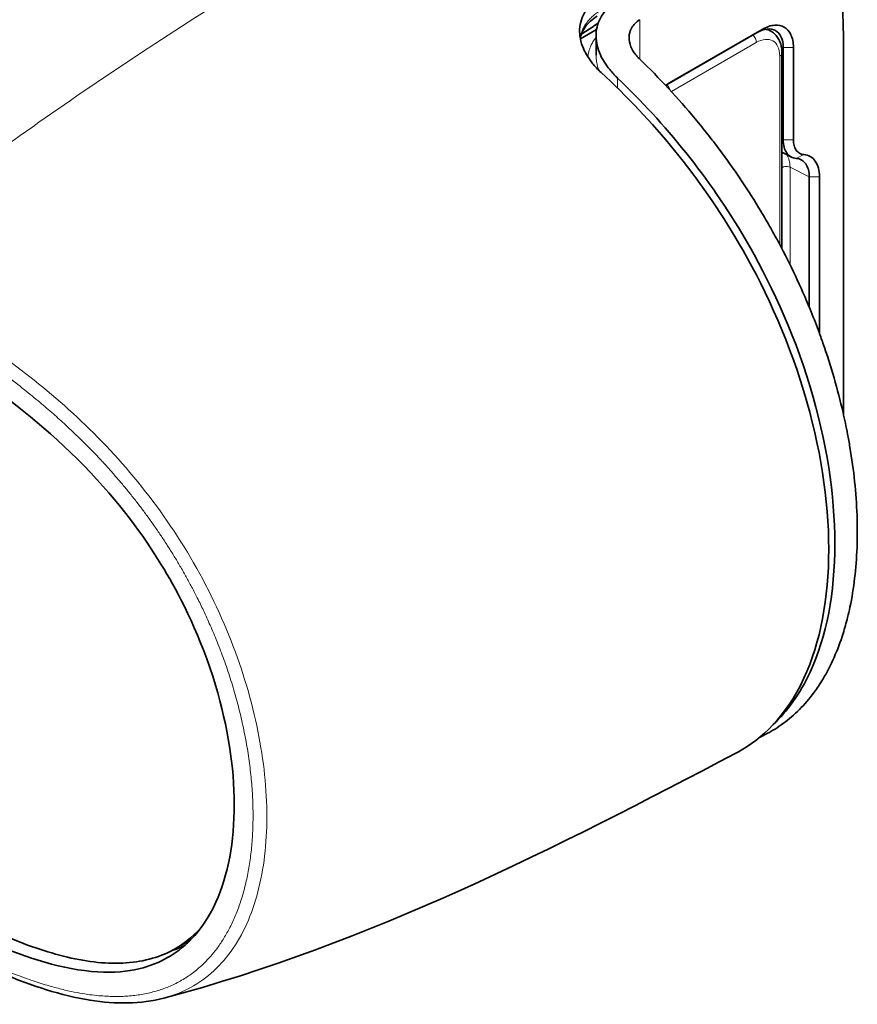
# Model space of a CAD drawing. Header units: millimetres. Extents: x 5 to 415, y 5 to 292.
# Tile 62 of 112: x 288 to 311, y 216 to 243. Entities that reach past the tile are written whole.
import ezdxf

# ---------------------------------------------------------------- set-up
doc = ezdxf.new("R2010")
doc.units = ezdxf.units.MM
doc.layers.add('Sichtbar (ISO)', color=7, linetype='Continuous', lineweight=35)
doc.layers.add('Sichtbar schmal (ISO)', color=7, linetype='Continuous', lineweight=18)

msp = doc.modelspace()

# ---------------------------------------------------------------- linework, layer by layer
at = {"layer": 'Sichtbar (ISO)'}
for p, q in [((303.61416802, 242.71268597), (303.17430734, 242.45873229)), ((305.50618986, 241.20819973), (307.96941207, 242.63034173)), ((305.59541129, 241.26531133), (308.10552661, 242.71452708)), ((308.3551668, 242.65718721), (308.24106737, 242.72306255)), ((303.59996772, 242.54148752), (303.59996772, 242.01301531)), ((308.6415629, 236.76409085), (308.6415629, 242.07198273)), ((308.67608772, 242.22234161), (308.67608772, 239.71695091)), ((308.95390875, 242.22471673), (308.95390875, 239.71975682)), ((310.31539653, 242.00240722), (310.31539664, 232.25132544)), ((308.6415629, 239.37927093), (308.90267041, 239.24886721)), ((309.38319451, 238.71140478), (309.38319451, 235.17669742)), ((309.66101553, 238.71416057), (309.66101553, 234.46419875)), ((291.46005915, 230.06508476), (291.46007993, 230.0650586)), ((292.60367142, 218.01365787), (292.18673969, 217.77294222))]:
    msp.add_line(p, q, dxfattribs=at)
for points, knots in [([(310.3153972, 242.0024076), (310.31540763, 242.53906437), (310.30363437, 243.14629673), (310.21525166, 244.10389439), (310.15049457, 244.47706502), (309.9585619, 244.98304423), (309.86123505, 245.1141347), (309.62402353, 245.32395164), (309.46914941, 245.35934739), (309.15923659, 245.37867241), (308.95162105, 245.33379748), (308.34530576, 245.1263323), (307.87305942, 244.86930454), (307.37766204, 244.56500339)], [-0.57849385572, -0.57849385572, -0.57849385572, -0.57849385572, -0.5050090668, -0.5050090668, -0.44269458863, -0.44269458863, -0.39366573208, -0.39366573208, -0.32006998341, -0.32006998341, -0.21028846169, -0.21028846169, -0.00000166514, -0.00000166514, -0.00000166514, -0.00000166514]), ([(303.69077285, 243.58354325), (303.60184383, 243.52452725), (303.52252901, 243.45882649), (303.38282977, 243.31326653), (303.32362017, 243.23338363), (303.19368007, 242.99704568), (303.15218117, 242.83225914), (303.15488192, 242.48370242), (303.20167006, 242.30279994), (303.34433227, 242.01456141), (303.41398085, 241.90662687), (303.56865418, 241.7124809), (303.64975603, 241.62578281), (303.7392828, 241.54299378)], [0.000001, 0.000001, 0.000001, 0.000001, 0.03914644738, 0.03914644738, 0.07970829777, 0.07970829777, 0.15241950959, 0.15241950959, 0.2273558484, 0.2273558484, 0.27352893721, 0.27352893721, 0.31314705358, 0.31314705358, 0.31314705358, 0.31314705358]), ([(304.18577, 241.38942768), (304.16870554, 241.40570252), (304.1519548, 241.42213112), (304.11678982, 241.45756148), (304.09846975, 241.47660132), (304.04157196, 241.53763623), (304.00457359, 241.58022844), (303.86514794, 241.75318402), (303.78034831, 241.88804535), (303.64171188, 242.19535668), (303.60114678, 242.36672306), (303.59886093, 242.69843035), (303.63573036, 242.85624566), (303.75683155, 243.09411705), (303.81796048, 243.1804841), (303.9629607, 243.3352738), (304.0449164, 243.40400359), (304.13726033, 243.46533984)], [-0.31404106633, -0.31404106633, -0.31404106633, -0.31404106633, -0.30643915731, -0.30643915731, -0.29778347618, -0.29778347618, -0.27893263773, -0.27893263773, -0.2224062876, -0.2224062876, -0.15243327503, -0.15243327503, -0.08377400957, -0.08377400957, -0.04065039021, -0.04065039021, -0.000001, -0.000001, -0.000001, -0.000001]), ([(303.6338827, 243.07651159), (303.4997602, 242.99007238), (303.39134953, 242.89091039), (303.24003303, 242.6905772), (303.19281529, 242.5883421), (303.16988815, 242.48256321)], [0, 0, 0, 0, 0.063025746, 0.063025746, 0.12403302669, 0.12403302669, 0.12403302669, 0.12403302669]), ([(304.78772761, 242.97745954), (304.73917532, 242.94768085), (304.69581681, 242.91370535), (304.61881823, 242.83649327), (304.58607067, 242.79313138), (304.51953152, 242.67229983), (304.49762479, 242.59109056), (304.49250454, 242.4202428), (304.50993226, 242.33184772), (304.57647705, 242.16994903), (304.62022998, 242.09696058), (304.69326097, 242.00498591), (304.7122881, 241.98289958), (304.73974014, 241.95341626), (304.74721286, 241.94560965), (304.76160573, 241.93097888), (304.76849622, 241.92414132), (304.77549508, 241.91736007)], [0.00000099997, 0.00000099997, 0.00000099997, 0.00000099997, 0.02061001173, 0.02061001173, 0.04229800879, 0.04229800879, 0.077091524, 0.077091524, 0.11243390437, 0.11243390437, 0.14258455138, 0.14258455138, 0.15234635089, 0.15234635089, 0.15590151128, 0.15590151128, 0.15906739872, 0.15906739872, 0.15906739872, 0.15906739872]), ([(307.96942026, 242.63034195), (308.0627774, 242.68340723), (308.15586694, 242.71472316), (308.32743245, 242.73151725), (308.40424536, 242.71706322), (308.53496234, 242.64260246), (308.5876995, 242.58326026), (308.65943889, 242.42687993), (308.67688013, 242.33068967), (308.6760849, 242.22233981)], [0.00000258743, 0.00000258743, 0.00000258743, 0.00000258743, 0.03929602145, 0.03929602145, 0.07838516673, 0.07838516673, 0.11747667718, 0.11747667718, 0.15744582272, 0.15744582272, 0.15744582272, 0.15744582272]), ([(308.95389558, 242.22470913), (308.95385671, 242.29271915), (308.94737957, 242.35693522), (308.9225589, 242.47563725), (308.90420407, 242.53013559), (308.83835273, 242.66442797), (308.77921335, 242.73173509), (308.63192133, 242.81676162), (308.54405801, 242.83431543), (308.39483873, 242.82418463), (308.33847668, 242.81283047), (308.22328468, 242.77497745), (308.1644386, 242.74848009), (308.1055266, 242.71451188)], [0.00000527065, 0.00000527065, 0.00000527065, 0.00000527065, 0.02500201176, 0.02500201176, 0.05001441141, 0.05001441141, 0.09421535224, 0.09421535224, 0.13841588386, 0.13841588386, 0.16342204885, 0.16342204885, 0.18841632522, 0.18841632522, 0.18841632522, 0.18841632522]), ([(308.3551668, 242.65718721), (308.39443671, 242.63451472), (308.43054136, 242.60644127), (308.49402162, 242.54220187), (308.52140764, 242.50610177), (308.56718166, 242.42879506), (308.58561425, 242.38759853), (308.61438895, 242.301952), (308.6247521, 242.25748419), (308.63833814, 242.16627919), (308.6415629, 242.11952822), (308.6415629, 242.07198273)], [0.7853981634, 0.7853981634, 0.7853981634, 0.7853981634, 0.94247779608, 0.94247779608, 1.09955742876, 1.09955742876, 1.25663706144, 1.25663706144, 1.41371669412, 1.41371669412, 1.57079632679, 1.57079632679, 1.57079632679, 1.57079632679]), ([(308.22606139, 223.59855129), (308.26479731, 223.61897924), (308.30309053, 223.64008196), (308.34094128, 223.66186031), (308.41824498, 223.70633887), (308.49370316, 223.75363581), (308.56735285, 223.80368696), (308.72349298, 223.90979729), (308.87153306, 224.02825451), (309.01179289, 224.15895681), (309.15205273, 224.28965912), (309.28452936, 224.4326038), (309.40919666, 224.58819453), (309.48675131, 224.68498643), (309.56127649, 224.7866927), (309.632562, 224.89327953), (309.67586629, 224.95802855), (309.71797477, 225.02457862), (309.75886346, 225.09290486), (309.86706123, 225.27370659), (309.96670843, 225.46692756), (310.05735042, 225.67210652), (310.14799242, 225.87728547), (310.22962096, 226.0944296), (310.30166423, 226.32273924), (310.34575965, 226.46248037), (310.3862683, 226.60640613), (310.42308287, 226.75440125), (310.44641609, 226.84820115), (310.46826509, 226.94363569), (310.48860722, 227.04068128), (310.54104463, 227.29084294), (310.58343426, 227.55171631), (310.61528224, 227.82142804), (310.64713022, 228.09113977), (310.66846228, 228.36966966), (310.67909593, 228.6559387), (310.68436528, 228.7977953), (310.6870063, 228.94155373), (310.68700654, 229.0868951), (310.68700678, 229.23485508), (310.68427013, 229.38445534), (310.67880897, 229.53534487), (310.6679833, 229.83445346), (310.64645816, 230.13862433), (310.61440398, 230.4466072), (310.5823498, 230.75459008), (310.53973281, 231.06640057), (310.48710877, 231.37925511), (310.46718769, 231.49768765), (310.44583865, 231.61626425), (310.42308176, 231.73495399), (310.38572345, 231.9297982), (310.3445725, 232.12494611), (310.29972739, 232.32021803), (310.22756479, 232.63444022), (310.14582149, 232.94900181), (310.05508853, 233.26233993), (309.96435556, 233.57567804), (309.86465688, 233.88778659), (309.75617675, 234.19833334), (309.71614958, 234.31291939), (309.67492592, 234.42728973), (309.63254585, 234.54133356), (309.56006908, 234.73636697), (309.48420865, 234.93044399), (309.40530885, 235.12296869), (309.28027319, 235.42807028), (309.14763724, 235.7293021), (309.00734402, 236.02737942), (308.8670508, 236.32545674), (308.71908867, 236.62036906), (308.56345348, 236.91193523), (308.49098432, 237.04769859), (308.41684807, 237.18273899), (308.34095558, 237.31715124), (308.25386091, 237.47140352), (308.16445356, 237.62482934), (308.0726323, 237.77760637), (307.90079988, 238.06351015), (307.72051779, 238.34714235), (307.53170541, 238.62824122), (307.34289304, 238.90934009), (307.14557852, 239.18792327), (306.93834292, 239.46496664), (306.84132697, 239.59466263), (306.74211976, 239.72402795), (306.64063634, 239.85300757), (306.52534124, 239.99954106), (306.40710802, 240.14557605), (306.28579482, 240.29115437), (306.05770106, 240.56487156), (305.8187729, 240.8369552), (305.56731999, 241.10814356), (305.31586708, 241.37933191), (305.05187345, 241.64957512), (304.77549508, 241.91736007)], [0.18266736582, 0.18266736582, 0.18266736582, 0.18266736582, 0.1906313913, 0.1906313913, 0.1906313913, 0.20689655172, 0.20689655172, 0.20689655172, 0.24137931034, 0.24137931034, 0.24137931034, 0.27586206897, 0.27586206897, 0.27586206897, 0.29731355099, 0.29731355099, 0.29731355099, 0.31034482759, 0.31034482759, 0.31034482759, 0.34482758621, 0.34482758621, 0.34482758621, 0.37931034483, 0.37931034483, 0.37931034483, 0.40041615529, 0.40041615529, 0.40041615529, 0.41379310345, 0.41379310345, 0.41379310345, 0.44827586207, 0.44827586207, 0.44827586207, 0.48275862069, 0.48275862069, 0.48275862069, 0.49984606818, 0.49984606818, 0.49984606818, 0.51724137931, 0.51724137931, 0.51724137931, 0.55172413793, 0.55172413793, 0.55172413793, 0.58620689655, 0.58620689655, 0.58620689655, 0.59926050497, 0.59926050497, 0.59926050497, 0.62068965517, 0.62068965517, 0.62068965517, 0.65517241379, 0.65517241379, 0.65517241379, 0.68965517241, 0.68965517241, 0.68965517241, 0.70237867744, 0.70237867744, 0.70237867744, 0.72413793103, 0.72413793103, 0.72413793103, 0.75862068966, 0.75862068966, 0.75862068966, 0.79310344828, 0.79310344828, 0.79310344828, 0.80915982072, 0.80915982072, 0.80915982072, 0.8275862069, 0.8275862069, 0.8275862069, 0.86206896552, 0.86206896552, 0.86206896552, 0.89655172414, 0.89655172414, 0.89655172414, 0.91269459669, 0.91269459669, 0.91269459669, 0.93103448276, 0.93103448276, 0.93103448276, 0.96551724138, 0.96551724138, 0.96551724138, 1, 1, 1, 1]), ([(307.39109471, 223.07457802), (307.41615467, 223.08772525), (307.44105746, 223.10115353), (308.08062065, 223.45553388), (308.7493669, 224.05480611), (309.68669233, 226.07548501), (309.91226482, 227.27405171), (309.91226695, 229.94201372), (309.68668899, 231.40099611), (308.76343998, 234.45734857), (308.11163263, 235.8225033), (306.94829085, 237.8104031), (306.36078662, 238.6523083), (305.10021666, 240.19989531), (304.42965057, 240.90437896), (303.7392828, 241.54299378)], [-2.1392751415, -2.1392751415, -2.1392751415, -2.1392751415, -2.123336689, -2.123336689, -1.7272923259, -1.7272923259, -1.3629992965, -1.3629992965, -0.9987001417, -0.9987001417, -0.6140941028, -0.6140941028, -0.30589534, -0.30589534, -0.0000030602, -0.0000030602, -0.0000030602, -0.0000030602]), ([(304.18577, 241.38942768), (304.8254144, 240.77849073), (305.44735353, 240.10788233), (306.61645471, 238.6452741), (307.16230987, 237.85521488), (308.2912609, 235.92587566), (308.93768396, 234.56870714), (309.85404188, 231.53458479), (310.07827676, 230.083577), (310.07827444, 227.43069855), (309.85404561, 226.23855262), (309.12418115, 224.66465118), (308.77677291, 224.20034093), (308.40452986, 223.84967013)], [0.0000031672, 0.0000031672, 0.0000031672, 0.0000031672, 0.2855394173, 0.2855394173, 0.5715443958, 0.5715443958, 0.9529543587, 0.9529543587, 1.3154757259, 1.3154757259, 1.6779903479, 1.6779903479, 1.9080156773, 1.9080156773, 1.9080156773, 1.9080156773]), ([(308.67608325, 239.71695329), (308.6764981, 239.64536754), (308.68483269, 239.5788558), (308.71748194, 239.45913717), (308.74164339, 239.40645647), (308.80374714, 239.31845257), (308.8414183, 239.28349843), (308.92879076, 239.23311464), (308.97810704, 239.21791979), (309.03151213, 239.21324467)], [-0.1048435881, -0.1048435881, -0.1048435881, -0.1048435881, -0.0786217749, -0.0786217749, -0.05241210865, -0.05241210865, -0.02621344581, -0.02621344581, -0.00000165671, -0.00000165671, -0.00000165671, -0.00000165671]), ([(309.23674839, 239.31752472), (309.19400809, 239.32135421), (309.15457305, 239.33367239), (309.08475254, 239.37391985), (309.05434605, 239.40185599), (309.00499353, 239.47204325), (308.98606874, 239.51426373), (308.96054038, 239.60961713), (308.95393317, 239.66277839), (308.9539141, 239.71975991)], [0.000001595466, 0.000001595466, 0.000001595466, 0.000001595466, 0.020942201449, 0.020942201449, 0.041877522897, 0.041877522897, 0.062812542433, 0.062812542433, 0.083752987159, 0.083752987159, 0.083752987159, 0.083752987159]), ([(309.03152038, 239.21324886), (309.08523526, 239.20841026), (309.13470283, 239.19313755), (309.22207372, 239.14276024), (309.25958022, 239.10789329), (309.32103941, 239.02021248), (309.34471154, 238.96776788), (309.37610048, 238.84866238), (309.38366756, 238.78253583), (309.38320211, 238.71140051)], [0.00000493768, 0.00000493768, 0.00000493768, 0.00000493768, 0.0262121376, 0.0262121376, 0.05241015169, 0.05241015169, 0.07863074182, 0.07863074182, 0.10486165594, 0.10486165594, 0.10486165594, 0.10486165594]), ([(309.66100231, 238.71415293), (309.66098478, 238.79963572), (309.65107775, 238.87938351), (309.61278638, 239.02242221), (309.58439705, 239.08575464), (309.51036834, 239.1910422), (309.46476036, 239.23295246), (309.36002773, 239.29332989), (309.30087213, 239.31180628), (309.23675432, 239.31754001)], [0.00000165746, 0.00000165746, 0.00000165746, 0.00000165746, 0.0314137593, 0.0314137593, 0.06281743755, 0.06281743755, 0.09422124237, 0.09422124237, 0.1256337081, 0.1256337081, 0.1256337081, 0.1256337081]), ([(283.33280886, 219.98146875), (284.65346556, 219.21898725), (285.96754626, 218.46256914), (288.14069967, 217.5272549), (289.1364866, 217.19617799), (290.9557815, 217.08942618), (291.55353331, 217.28842367), (292.3592736, 217.74569698), (292.89029224, 218.16295089), (293.61955892, 219.76802412), (293.78503469, 220.6803897), (293.78170003, 222.69243643), (293.61311793, 223.79609535), (292.87821731, 226.24037748), (292.34564612, 227.26894986), (291.54424478, 228.64214924), (290.94671428, 229.53263437), (289.11397214, 231.53378063), (288.11451325, 232.35328712), (286.56203979, 233.47343582), (285.91659463, 233.89143128), (284.95016339, 234.4837618), (284.62236475, 234.67882104), (284.13125741, 234.96676915), (283.96604831, 235.06290422), (283.71908113, 235.20606275), (283.63394856, 235.25531707), (283.53197298, 235.31425347), (283.5112317, 235.32623713), (283.47523038, 235.34703446), (283.45967914, 235.3560171), (283.43952133, 235.3676602), (283.39747256, 235.3919491), (283.36382688, 235.41137246), (283.3570848, 235.41526214), (283.34705449, 235.42105143), (283.34297643, 235.42340578), (283.33617941, 235.42733247), (283.33190539, 235.4298034), (283.32933374, 235.4312903), (283.32767111, 235.43225157), (283.32525031, 235.43364966), (283.32471679, 235.4339577), (283.32358558, 235.43461057), (283.32299034, 235.43495397), (283.32151916, 235.43580231), (283.3206483, 235.43630414), (283.3186784, 235.43743835), (283.31780815, 235.43793873), (283.31622119, 235.43885169), (283.31551775, 235.43925651), (283.31466158, 235.43975), (283.31447764, 235.43985607), (283.31415246, 235.4400437), (283.31401032, 235.44012574), (283.31374376, 235.44027969), (283.3136188, 235.4403519), (283.31348033, 235.44043195), (283.3134666, 235.44043989), (283.31344062, 235.44045491), (283.31342837, 235.44046199), (283.31321587, 235.44058487), (283.31301441, 235.44070148), (283.31260007, 235.44094159), (283.31238407, 235.44106692), (283.31184198, 235.44138203), (283.3114883, 235.44158814), (283.31053134, 235.44214875), (283.31000979, 235.44245678), (283.30911118, 235.44298372), (283.30881407, 235.44315729), (283.30849721, 235.44334152), (283.30849206, 235.44334452), (283.30835148, 235.44342624), (283.30821648, 235.44350457), (283.30801693, 235.44362013), (283.30795277, 235.44365724), (283.3078517, 235.44371567), (283.3078148, 235.44373699), (283.30774069, 235.44377979), (283.30770347, 235.44380127), (283.30762919, 235.44384412), (283.30759213, 235.44386549), (283.30750757, 235.44391423), (283.30746007, 235.44394159), (283.30733847, 235.44401159), (283.30726437, 235.44405421), (283.30615445, 235.44469208), (283.30504626, 235.44532177), (283.30403027, 235.44589656)], [-1.4291019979, -1.4291019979, -1.4291019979, -1.4291019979, -1.2234856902, -1.2234856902, -1.0760427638, -1.0760427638, -0.9386732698, -0.9386732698, -0.813273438, -0.813273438, -0.7068544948, -0.7068544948, -0.6005104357, -0.6005104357, -0.475338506, -0.475338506, -0.3412433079, -0.3412433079, -0.1987590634, -0.1987590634, -0.0998871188, -0.0998871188, -0.0494053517, -0.0494053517, -0.0239107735, -0.0239107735, -0.0111658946, -0.0111658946, -0.0078483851, -0.0078483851, -0.0053225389, -0.0053225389, -0.0045786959, -0.0045786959, -0.0041927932, -0.0041927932, -0.0039356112, -0.0039356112, -0.0037584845, -0.0037584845, -0.0030305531, -0.0030305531, -0.0028242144, -0.0028242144, -0.0025939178, -0.0025939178, -0.0022562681, -0.0022562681, -0.0018331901, -0.0018331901, -0.0015305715, -0.0015305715, -0.0014481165, -0.0014481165, -0.0013843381, -0.0013843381, -0.001328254, -0.001328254, -0.0013220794, -0.0013220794, -0.0013165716, -0.0013165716, -0.0012265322, -0.0012265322, -0.0011303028, -0.0011303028, -0.000982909, -0.000982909, -0.0007437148, -0.0007437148, -0.000614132, -0.000614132, -0.0006119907, -0.0006119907, -0.0005556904, -0.0005556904, -0.0005289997, -0.0005289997, -0.0005136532, -0.0005136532, -0.0004981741, -0.0004981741, -0.0004827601, -0.0004827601, -0.0004630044, -0.0004630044, -0.0004321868, -0.0004321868, -0.0000013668, -0.0000013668, -0.0000013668, -0.0000013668]), ([(292.88550242, 218.34498065), (292.64341819, 218.07368797), (292.36265687, 217.85630369), (292.04818233, 217.69819286), (291.63863175, 217.49227992), (291.17190113, 217.38689898), (290.66568888, 217.37438211), (290.15947662, 217.36186524), (289.61378274, 217.44221244), (289.04545757, 217.59340065), (288.4771324, 217.74458886), (287.88617594, 217.9666181), (287.2832967, 218.234856), (286.68041746, 218.50309389), (286.06561544, 218.81754045), (285.44291727, 219.15667717), (284.8295786, 219.49071647), (284.20857936, 219.8487093), (283.58029188, 220.21145125)], [0.64011053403, 0.64011053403, 0.64011053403, 0.64011053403, 0.68814645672, 0.68814645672, 0.68814645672, 0.75070522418, 0.75070522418, 0.75070522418, 0.81326399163, 0.81326399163, 0.81326399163, 0.87582275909, 0.87582275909, 0.87582275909, 0.93838152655, 0.93838152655, 0.93838152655, 1, 1, 1, 1]), ([(291.87306267, 216.43017639), (291.25536336, 216.26705069), (290.57038326, 216.26103331), (289.09476542, 216.49652538), (288.28708104, 216.76250312), (286.25338628, 217.62396452), (285.01602457, 218.32047028), (283.64645188, 219.10893989), (283.50628694, 219.18985799), (283.36615542, 219.27076513)], [0, 0, 0, 0, 0.3075670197, 0.3075670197, 0.6500950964, 0.6500950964, 1.1714159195, 1.1714159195, 1.2308675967, 1.2308675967, 1.2308675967, 1.2308675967]), ([(292.42369152, 217.84452977), (292.39462527, 217.83160495), (292.36510582, 217.81906447), (292.25474928, 217.7743823), (292.17368256, 217.74580235), (292.0922033, 217.72085004)], [-1.191814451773, -1.191814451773, -1.191814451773, -1.191814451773, -1.180045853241, -1.180045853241, -1.148494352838, -1.148494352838, -1.148494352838, -1.148494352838])]:
    msp.add_open_spline(points, degree=3, knots=knots, dxfattribs=at)
msp.add_rational_spline([(303.19812058, 242.57935647), (303.42782104, 242.73068885), (303.65846958, 242.88264448)], [1.00004292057, 1.0000515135, 1.00005594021], degree=2, dxfattribs=at)
for points in [[(305.59541129, 241.26529276), (305.55913179, 241.24433217), (305.5228626, 241.22060876), (305.48689093, 241.19439565)], [(308.22606119, 223.59855178), (308.15634107, 223.56178402), (308.08658903, 223.52501886), (308.0168042, 223.48825783)], [(307.39109352, 223.07458016), (302.57325733, 220.5473308), (297.47642652, 217.91172483), (291.8740743, 216.4304437)], [(291.87306093, 216.43017592), (291.87339874, 216.43026513), (291.87373653, 216.43035439), (291.8740743, 216.4304437)]]:
    msp.add_open_spline(points, degree=3, dxfattribs=at)
at = {"layer": 'Sichtbar schmal (ISO)'}
for p, q in [((304.78772761, 242.97745954), (304.78772677, 241.90549926)), ((307.96943071, 242.63033673), (308.10552632, 242.71452034)), ((307.94658816, 242.35775653), (305.6419834, 241.02719235)), ((308.62543708, 242.2476068), (308.6760849, 242.22233981)), ((308.95385668, 242.22470993), (308.67609545, 242.2223399)), ((308.58298426, 236.87525276), (308.58298426, 241.99033307)), ((304.18577, 241.38940455), (304.18576219, 241.11784884)), ((305.59540419, 241.26529582), (305.53749816, 241.22949342)), ((288.57366228, 240.25445499), (288.57366228, 240.25444098)), ((308.67608796, 239.71695241), (308.6415629, 239.73419615)), ((308.67609003, 239.71695138), (308.95390979, 239.71975812)), ((309.23675043, 239.31753156), (309.03150855, 239.21324795)), ((308.86201004, 238.97171035), (309.38319069, 238.71140275)), ((308.86201004, 238.97169491), (308.86201857, 236.32942522)), ((309.66100899, 238.71415689), (309.38320204, 238.71140286))]:
    msp.add_line(p, q, dxfattribs=at)
for centre, major_axis, ratio, start_param, end_param in [((307.8051668, 241.70455927), (0.55, 0.95262794), 0.5773502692, 0.4108763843, 0.4109191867), ((307.8051668, 241.70455927), (0.55, 0.95262794), 0.5773502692, 0, 0.3119137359), ((307.8051668, 242.43940619), (-0.1, 0.17320508), 0.5773502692, 3.926990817, 5.1416093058), ((307.94658816, 241.62290961), (0.45, 0.77942286), 0.5773502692, 5.4977871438, 7.0685834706), ((308.4415629, 242.07198273), (0.2, 0), 0.5773502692, 5.4977871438, 6.2831853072), ((305.47171442, 241.09218683), (0.1, -0.17320508), 0.5773502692, 1.1077393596, 2.0000166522), ((308.15899794, 238.56157399), (0.49185037, 0.87001142), 0.5773352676, 5.4925541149, 5.9906308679)]:
    msp.add_ellipse(centre, major_axis=major_axis, ratio=ratio, start_param=start_param, end_param=end_param, dxfattribs=at)
for points, knots in [([(283.4707054, 236.37138492), (284.30159154, 237.06172845), (286.01403525, 238.41733264), (288.63969867, 240.32415223), (291.4242749, 242.20305955), (294.36639842, 244.08553728), (297.09102262, 245.77376452), (298.77761428, 246.80653417), (299.42933907, 247.20509808)], [0, 0, 0, 0, 0.1680604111, 0.3465795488, 0.5250986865, 0.7036178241, 0.8821369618, 1, 1, 1, 1]), ([(303.69067833, 243.21060446), (303.65306955, 243.18611149), (303.58151213, 243.13532719), (303.48505861, 243.05315211), (303.400285, 242.96578579), (303.32733678, 242.87337759), (303.26669301, 242.77650787), (303.21864858, 242.67563555), (303.18664418, 242.58080908), (303.17277984, 242.51922408), (303.16809249, 242.49314106)], [0, 0, 0, 0, 0.05343267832, 0.10610053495, 0.15883097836, 0.21138041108, 0.26378639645, 0.31606667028, 0.36817976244, 0.40579692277, 0.40579692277, 0.40579692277, 0.40579692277]), ([(303.59996752, 242.49829198), (303.58813657, 242.48350635), (303.57680695, 242.46858302), (303.56596459, 242.45352831), (303.54131532, 242.4193026), (303.51918269, 242.38439903), (303.49941973, 242.34885535), (303.4795518, 242.31312289), (303.46207822, 242.27674321), (303.44687933, 242.2397163), (303.4420933, 242.22805676), (303.43753321, 242.21633278), (303.43319587, 242.20454365), (303.4237521, 242.17887495), (303.41536276, 242.1529148), (303.40804692, 242.12665607), (303.39740379, 242.08845469), (303.38903079, 242.04962112), (303.38300813, 242.01013635), (303.38094215, 241.9965917), (303.37915278, 241.98297039), (303.37764429, 241.96927195)], [0.18507263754, 0.18507263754, 0.18507263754, 0.18507263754, 0.20868626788, 0.20868626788, 0.20868626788, 0.26237001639, 0.26237001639, 0.26237001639, 0.31633888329, 0.31633888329, 0.31633888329, 0.33333333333, 0.33333333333, 0.33333333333, 0.37033568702, 0.37033568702, 0.37033568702, 0.42416697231, 0.42416697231, 0.42416697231, 0.44263297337, 0.44263297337, 0.44263297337, 0.44263297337]), ([(303.67815478, 241.60141567), (303.66794937, 241.6291836), (303.64547357, 241.69657541), (303.61906472, 241.80276213), (303.60317918, 241.91233658), (303.59996805, 241.98187846), (303.59996782, 242.01301531)], [0.33610572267, 0.33610572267, 0.33610572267, 0.33610572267, 0.37225407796, 0.42400643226, 0.47566092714, 0.51825715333, 0.51825715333, 0.51825715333, 0.51825715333]), ([(308.86197525, 238.97170486), (308.84327041, 238.98178904), (308.79677995, 238.99631455), (308.71739253, 238.99550688), (308.67177704, 238.98011888), (308.65368787, 238.9696925)], [0.00008229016, 0.00008229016, 0.00008229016, 0.00008229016, 0.33333333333, 0.66666666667, 1, 1, 1, 1]), ([(291.8740743, 216.4304437), (292.09705957, 216.48940177), (292.31031719, 216.56911858), (292.51164472, 216.67052261), (292.9759495, 216.90438224), (293.37680245, 217.25358825), (293.69878474, 217.70126298), (294.02076703, 218.14893772), (294.26387866, 218.69508118), (294.42574934, 219.31242184), (294.58762002, 219.92976251), (294.66824974, 220.61830037), (294.66824669, 221.3533857), (294.66824365, 222.08847103), (294.58760783, 222.87010382), (294.42573952, 223.67434097), (294.26387121, 224.47857812), (294.0207704, 225.30541963), (293.69877552, 226.12489874), (293.37678065, 226.94437785), (292.9758917, 227.75649456), (292.5116037, 228.5264613), (292.0473157, 229.29642804), (291.51962865, 230.0242448), (290.95543515, 230.69026793), (290.39124166, 231.35629105), (289.79054171, 231.96052056), (289.17527505, 232.50765797), (288.56000839, 233.05479538), (287.93017505, 233.54484067), (287.29644801, 233.99480471), (286.66272097, 234.44476874), (286.02510016, 234.8546516), (285.38683112, 235.24408469), (284.74856223, 235.63351769), (284.1096452, 236.00250087), (283.47070629, 236.37138122)], [0.28539933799, 0.28539933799, 0.28539933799, 0.28539933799, 0.31250000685, 0.31250000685, 0.31250000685, 0.37500000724, 0.37500000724, 0.37500000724, 0.43750000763, 0.43750000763, 0.43750000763, 0.50000000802, 0.50000000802, 0.50000000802, 0.56250000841, 0.56250000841, 0.56250000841, 0.6250000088, 0.6250000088, 0.6250000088, 0.68750000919, 0.68750000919, 0.68750000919, 0.75000000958, 0.75000000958, 0.75000000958, 0.81250000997, 0.81250000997, 0.81250000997, 0.87500001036, 0.87500001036, 0.87500001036, 0.93750001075, 0.93750001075, 0.93750001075, 0.99999999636, 0.99999999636, 0.99999999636, 0.99999999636]), ([(283.3040252, 236.0358883), (283.61094453, 235.85869324), (283.91771624, 235.68155013), (284.22433216, 235.50216872), (284.50436303, 235.33834053), (284.78426395, 235.17264537), (285.06397058, 235.0033681), (285.31550372, 234.85114131), (285.56687973, 234.69601768), (285.81797076, 234.5367403), (286.04245662, 234.39433967), (286.26671469, 234.24861889), (286.49058732, 234.0987017), (286.69031965, 233.96495015), (286.88974519, 233.8278584), (287.08868979, 233.68685436), (287.26603773, 233.56115718), (287.44300348, 233.43235101), (287.6194075, 233.30001024), (287.77670577, 233.18200288), (287.93355739, 233.06118509), (288.0898015, 232.93727105), (288.22939221, 232.82656449), (288.36849801, 232.71338654), (288.50697661, 232.59755569), (288.63116552, 232.4936775), (288.75484999, 232.38766568), (288.87791009, 232.27940597), (288.98844297, 232.18216682), (289.09847213, 232.08311415), (289.20790114, 231.98218741), (289.30569462, 231.89199217), (289.40300879, 231.80030021), (289.49976357, 231.70707737), (289.58576116, 231.62421905), (289.67131682, 231.54015133), (289.75636858, 231.4548538), (289.83261334, 231.37838873), (289.90845315, 231.30093535), (289.98383928, 231.22248274), (290.05333597, 231.15015913), (290.12244711, 231.07698632), (290.19113148, 231.00295876), (290.25711373, 230.93184353), (290.32270212, 230.85993949), (290.38785837, 230.78724487), (290.45278787, 230.71480323), (290.51728822, 230.64157651), (290.58131682, 230.56756616), (290.64571954, 230.49312337), (290.70964499, 230.41788776), (290.77306085, 230.34186322), (290.83643371, 230.26589025), (290.89929766, 230.18912942), (290.96161788, 230.11160682), (291.02388506, 230.03415018), (291.08560943, 229.95593307), (291.14675375, 229.87697968), (291.2079556, 229.797952), (291.26857632, 229.71818664), (291.3285772, 229.63771), (291.38857287, 229.55724034), (291.44794881, 229.47605951), (291.50666463, 229.39419536), (291.56530056, 229.31244257), (291.62327815, 229.23000832), (291.68055558, 229.14692251), (291.73777124, 229.06392629), (291.79428825, 228.98027991), (291.85006339, 228.8960151), (291.90589163, 228.81167008), (291.96097659, 228.72670544), (292.01527334, 228.64115736), (292.06970095, 228.5554031), (292.12333654, 228.46906259), (292.17613424, 228.38216907), (292.22870734, 228.29564518), (292.28044966, 228.20857298), (292.33134145, 228.12099267), (292.38189424, 228.03399576), (292.4316078, 227.94649749), (292.48045817, 227.85855377), (292.53058993, 227.76830321), (292.57981262, 227.67758353), (292.62810221, 227.58644934), (292.68068335, 227.48721597), (292.73215817, 227.38749116), (292.78249556, 227.28734614), (292.83967129, 227.1735964), (292.89537956, 227.05930453), (292.94957467, 226.94457305), (293.01177897, 226.81288606), (293.07198981, 226.68061993), (293.13013895, 226.54793104), (293.19550193, 226.39878109), (293.25825994, 226.24909699), (293.31830799, 226.09909371), (293.38310873, 225.93721796), (293.44475357, 225.77497051), (293.50320439, 225.61260921), (293.56375936, 225.44440312), (293.62088621, 225.27607484), (293.67456017, 225.10792373), (293.72884737, 224.93785144), (293.77960233, 224.76796039), (293.82680496, 224.5985338), (293.87443993, 224.42755542), (293.91845719, 224.25705004), (293.95883875, 224.08729734), (293.99968471, 223.91559239), (294.03681086, 223.74465754), (294.07019981, 223.57476604), (294.10395909, 223.40299016), (294.13389781, 223.23228091), (294.16001899, 223.06290465), (294.18634711, 222.89218658), (294.20879696, 222.72282271), (294.22737448, 222.55507677), (294.24605566, 222.38639479), (294.26082118, 222.21934885), (294.27167843, 222.05419864), (294.28256866, 221.88854684), (294.28952685, 221.7248023), (294.29256199, 221.56322123), (294.29559583, 221.40170938), (294.29470998, 221.24235914), (294.28990256, 221.08543358), (294.28511293, 220.92908917), (294.27643073, 220.77515151), (294.26384715, 220.62388435), (294.25133925, 220.47352684), (294.23497675, 220.32580781), (294.21475259, 220.1809911), (294.19469915, 220.03739684), (294.17084896, 219.8966561), (294.14319633, 219.75903368), (294.1158559, 219.62296508), (294.08479841, 219.48994478), (294.05002382, 219.36023009), (294.01562479, 219.23191634), (293.97758851, 219.10683718), (293.93593421, 218.98523689), (293.8945439, 218.86440726), (293.84958128, 218.74701255), (293.80106354, 218.63330766), (293.75320389, 218.52114505), (293.7018849, 218.41257284), (293.64712759, 218.30784304), (293.594596, 218.20737019), (293.53889993, 218.11043373), (293.48006159, 218.01727409), (293.42538518, 217.93070411), (293.36799531, 217.84739554), (293.30792603, 217.76750817), (293.25357953, 217.69523164), (293.19703983, 217.62575549), (293.13838491, 217.55914766), (293.08648804, 217.5002142), (293.03293529, 217.44352617), (292.97777516, 217.3891394), (292.9289813, 217.34102965), (292.87892969, 217.2947206), (292.82765466, 217.25024961), (292.78097013, 217.20975996), (292.73327145, 217.17079398), (292.68458437, 217.13338066), (292.63803458, 217.09760972), (292.59058128, 217.06325812), (292.54224694, 217.03035177), (292.4940055, 216.99750866), (292.44488641, 216.96610527), (292.39491364, 216.93616672), (292.3445522, 216.90599531), (292.29332374, 216.87731162), (292.24124888, 216.85014584), (292.1892006, 216.82299392), (292.13630677, 216.79735836), (292.08260128, 216.77322887), (292.02903561, 216.74916219), (291.97466249, 216.72659376), (291.91953015, 216.70550603), (291.8644167, 216.68442552), (291.80854456, 216.6648247), (291.75195672, 216.64668636), (291.69531161, 216.62852966), (291.63794936, 216.61183841), (291.5799126, 216.59659423), (291.52182191, 216.58133588), (291.46305545, 216.56752729), (291.40365407, 216.55514982), (291.34425617, 216.54277307), (291.28422342, 216.53182727), (291.22359519, 216.52229392), (291.16293072, 216.51275488), (291.10167006, 216.50462997), (291.0398506, 216.4979008), (290.97792286, 216.49115985), (290.91543435, 216.48581951), (290.85242255, 216.48186317), (290.78963439, 216.47792087), (290.72632664, 216.47535275), (290.66252909, 216.47413891), (290.59897261, 216.47292965), (290.53493002, 216.47306445), (290.47044141, 216.47449681), (290.40439318, 216.47596381), (290.33787709, 216.4787919), (290.27093562, 216.48293255), (290.19894156, 216.48738573), (290.12645548, 216.4933571), (290.05352646, 216.50078469), (289.97164692, 216.50912387), (289.88920906, 216.51929867), (289.80627749, 216.53122176), (289.71153286, 216.54484322), (289.61614387, 216.56074652), (289.52019813, 216.57880292), (289.41127448, 216.59930167), (289.30163328, 216.62257538), (289.19138908, 216.64844311), (289.0670347, 216.67762166), (288.94191308, 216.71010076), (288.8161638, 216.74562594), (288.67385391, 216.78582963), (288.53074015, 216.82993455), (288.38700168, 216.8775509), (288.2235813, 216.93168729), (288.05935343, 216.99036257), (287.89453371, 217.05301968), (287.70678548, 217.12439319), (287.51826929, 217.20093342), (287.32923264, 217.28183893), (287.11415671, 217.37388895), (286.89840707, 217.47158968), (286.68224371, 217.57390799), (286.436844, 217.69006498), (286.19091111, 217.81217309), (285.94467735, 217.93883305), (285.68865672, 218.07052726), (285.43231085, 218.20714235), (285.17578764, 218.34716677), (284.9305053, 218.4810553), (284.68506084, 218.61806091), (284.43950827, 218.75697045), (284.22497662, 218.8783314), (284.01036246, 219.00114562), (283.79567465, 219.12461584), (283.63183437, 219.21884288), (283.46795119, 219.31345197), (283.30402581, 219.40809686)], [0, 0, 0, 0, 0.0305427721, 0.0305427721, 0.0305427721, 0.0584373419, 0.0584373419, 0.0584373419, 0.0835222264, 0.0835222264, 0.0835222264, 0.1059491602, 0.1059491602, 0.1059491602, 0.1259577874, 0.1259577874, 0.1259577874, 0.1437943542, 0.1437943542, 0.1437943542, 0.1596991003, 0.1596991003, 0.1596991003, 0.1739086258, 0.1739086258, 0.1739086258, 0.1866518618, 0.1866518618, 0.1866518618, 0.198097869, 0.198097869, 0.198097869, 0.2083268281, 0.2083268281, 0.2083268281, 0.2174185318, 0.2174185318, 0.2174185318, 0.2255688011, 0.2255688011, 0.2255688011, 0.2330823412, 0.2330823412, 0.2330823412, 0.2403002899, 0.2403002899, 0.2403002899, 0.2474931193, 0.2474931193, 0.2474931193, 0.2547279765, 0.2547279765, 0.2547279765, 0.2619579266, 0.2619579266, 0.2619579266, 0.269181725, 0.269181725, 0.269181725, 0.2764123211, 0.2764123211, 0.2764123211, 0.2836422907, 0.2836422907, 0.2836422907, 0.290862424, 0.290862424, 0.290862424, 0.2980747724, 0.2980747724, 0.2980747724, 0.3052939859, 0.3052939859, 0.3052939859, 0.3125305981, 0.3125305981, 0.3125305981, 0.3197364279, 0.3197364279, 0.3197364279, 0.3268942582, 0.3268942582, 0.3268942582, 0.3342398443, 0.3342398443, 0.3342398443, 0.34223824, 0.34223824, 0.34223824, 0.3513232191, 0.3513232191, 0.3513232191, 0.3617508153, 0.3617508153, 0.3617508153, 0.3734720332, 0.3734720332, 0.3734720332, 0.3861209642, 0.3861209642, 0.3861209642, 0.3992252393, 0.3992252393, 0.3992252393, 0.4124792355, 0.4124792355, 0.4124792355, 0.4258546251, 0.4258546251, 0.4258546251, 0.4393838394, 0.4393838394, 0.4393838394, 0.4530631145, 0.4530631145, 0.4530631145, 0.466850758, 0.466850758, 0.466850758, 0.4807153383, 0.4807153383, 0.4807153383, 0.4946220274, 0.4946220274, 0.4946220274, 0.5085227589, 0.5085227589, 0.5085227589, 0.5223720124, 0.5223720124, 0.5223720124, 0.5361379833, 0.5361379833, 0.5361379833, 0.5497877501, 0.5497877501, 0.5497877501, 0.5632834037, 0.5632834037, 0.5632834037, 0.576633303, 0.576633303, 0.576633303, 0.589898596, 0.589898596, 0.589898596, 0.6029839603, 0.6029839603, 0.6029839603, 0.6155374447, 0.6155374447, 0.6155374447, 0.6272029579, 0.6272029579, 0.6272029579, 0.6377571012, 0.6377571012, 0.6377571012, 0.6470952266, 0.6470952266, 0.6470952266, 0.655355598, 0.655355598, 0.655355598, 0.6628764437, 0.6628764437, 0.6628764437, 0.6700671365, 0.6700671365, 0.6700671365, 0.6772440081, 0.6772440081, 0.6772440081, 0.6844766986, 0.6844766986, 0.6844766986, 0.6917056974, 0.6917056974, 0.6917056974, 0.6989158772, 0.6989158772, 0.6989158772, 0.7061235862, 0.7061235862, 0.7061235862, 0.7133385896, 0.7133385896, 0.7133385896, 0.7205602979, 0.7205602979, 0.7205602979, 0.7277815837, 0.7277815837, 0.7277815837, 0.7350071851, 0.7350071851, 0.7350071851, 0.7422454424, 0.7422454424, 0.7422454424, 0.7494580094, 0.7494580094, 0.7494580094, 0.7566433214, 0.7566433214, 0.7566433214, 0.7640024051, 0.7640024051, 0.7640024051, 0.7719169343, 0.7719169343, 0.7719169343, 0.7808028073, 0.7808028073, 0.7808028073, 0.7909544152, 0.7909544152, 0.7909544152, 0.8024791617, 0.8024791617, 0.8024791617, 0.8154789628, 0.8154789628, 0.8154789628, 0.8301907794, 0.8301907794, 0.8301907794, 0.8469170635, 0.8469170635, 0.8469170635, 0.865970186, 0.865970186, 0.865970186, 0.8876478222, 0.8876478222, 0.8876478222, 0.9122573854, 0.9122573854, 0.9122573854, 0.937845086, 0.937845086, 0.937845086, 0.962311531, 0.962311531, 0.962311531, 0.9836871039, 0.9836871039, 0.9836871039, 1, 1, 1, 1])]:
    msp.add_open_spline(points, degree=3, knots=knots, dxfattribs=at)
msp.add_open_spline([(308.6415629, 238.96157876), (308.64532105, 238.96441388), (308.64937168, 238.9671263), (308.65368787, 238.9696925)], degree=3, dxfattribs=at)

doc.saveas('drawing.dxf')
